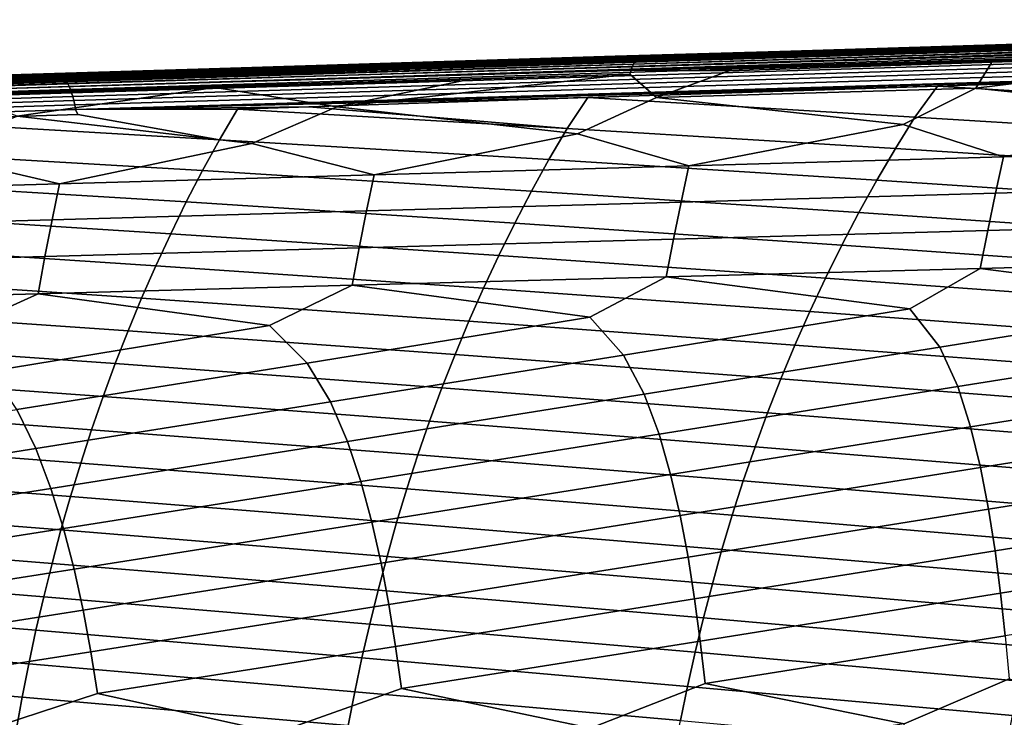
# Model space of a CAD drawing. Header units: metres. Extents: x -365 to 28, y -28 to 28.
# Tile 58 of 256: x -130 to -113, y 8 to 20. Entities that reach past the tile are written whole.
import ezdxf

# ---------------------------------------------------------------- set-up
doc = ezdxf.new("R2010")
doc.units = ezdxf.units.M
doc.layers.add('solid_24_501_103_XXX', color=7, linetype='CONTINUOUS')

msp = doc.modelspace()

# ---------------------------------------------------------------- linework, layer by layer
at = {"layer": 'solid_24_501_103_XXX'}
for points in [[(-98.716064, 19.674955, 95.818665), (-119.147659, 19.060574, 101.938072), (-119.124847, 19.097067, 102.01815), (-98.692543, 19.714672, 95.90155)], [(-98.692543, 19.714672, 95.90155), (-119.124847, 19.097067, 102.01815), (-119.100975, 19.125853, 102.101006), (-98.667824, 19.74605, 95.98761)], [(-98.667824, 19.74605, 95.98761), (-119.100975, 19.125853, 102.101006), (-119.076233, 19.14669, 102.185966), (-98.642128, 19.768805, 96.076057)], [(-98.642128, 19.768805, 96.076057), (-119.076233, 19.14669, 102.185966), (-119.050819, 19.15941, 102.272324), (-98.615685, 19.782732, 96.1661)], [(-98.615685, 19.782732, 96.1661), (-119.050819, 19.15941, 102.272324), (-112.174896, 19.373016, 100.313065)], [(-99.844109, 19.684748, 112.686783), (-99.862511, 19.689091, 112.593124), (-103.214172, 19.584476, 113.524857), (-129.025665, 18.774206, 120.792755)], [(-99.818466, 19.671597, 112.777573), (-99.844109, 19.684748, 112.686783), (-129.025665, 18.774206, 120.792755), (-129.000885, 18.761778, 120.8806)], [(-129.025665, 18.774206, 120.792755), (-103.214172, 19.584476, 113.524857), (-110.356567, 19.361555, 115.510094)], [(-99.793007, 19.64953, 112.866676), (-99.818466, 19.671597, 112.777573), (-129.000885, 18.761778, 120.8806), (-128.976273, 18.741009, 120.966896)], [(-99.767975, 19.618753, 112.953278), (-99.793007, 19.64953, 112.866676), (-128.976273, 18.741009, 120.966896), (-128.952042, 18.712074, 121.050926)], [(-99.743591, 19.579544, 113.036598), (-99.767975, 19.618753, 112.953278), (-128.952042, 18.712074, 121.050926), (-128.928375, 18.675219, 121.131958)], [(-99.720085, 19.532255, 113.115875), (-99.743591, 19.579544, 113.036598), (-128.928375, 18.675219, 121.131958), (-128.905502, 18.630756, 121.20932)], [(-119.189331, 18.965729, 101.788879), (-98.758675, 19.572006, 95.665337), (-98.778542, 19.509665, 95.596626), (-119.207848, 18.908161, 101.721001)], [(-98.758675, 19.572006, 95.665337), (-119.189331, 18.965729, 101.788879), (-119.169212, 19.016674, 101.861435), (-98.738174, 19.627258, 95.739685)], [(-98.738174, 19.627258, 95.739685), (-119.169212, 19.016674, 101.861435), (-119.147659, 19.060574, 101.938072), (-98.716064, 19.674955, 95.818665)], [(-106.508759, 19.538456, 100.510406), (-113.466568, 19.316885, 104.560715), (-111.708092, 19.362246, 106.055977), (-105.106293, 19.57341, 102.120094)], [(-106.957481, 19.500223, 106.694183), (-113.118675, 19.301237, 110.474098), (-111.334076, 19.347765, 111.969193), (-104.859619, 19.5569, 108.108711)], [(-99.697655, 19.477318, 113.190392), (-99.720085, 19.532255, 113.115875), (-128.905502, 18.630756, 121.20932), (-128.883621, 18.579065, 121.282349)], [(-99.676521, 19.415232, 113.259476), (-99.697655, 19.477318, 113.190392), (-128.883621, 18.579065, 121.282349), (-128.862885, 18.52058, 121.350433)], [(-99.65686, 19.346558, 113.322495), (-99.676521, 19.415232, 113.259476), (-128.862885, 18.52058, 121.350433), (-128.843491, 18.455803, 121.412979)], [(-119.207848, 18.908161, 101.721001), (-98.778542, 19.509665, 95.596626), (-98.919922, 19.505091, 95.638527)], [(-119.207848, 18.908161, 101.721001), (-98.919922, 19.505091, 95.638527), (-103.691307, 19.350517, 97.052757)], [(-119.050819, 19.15941, 102.272324), (-119.028397, 19.163801, 102.360382), (-114.814743, 19.284342, 102.950317), (-112.174896, 19.373016, 100.313065)], [(-117.556969, 19.136841, 117.511047), (-110.356567, 19.361555, 115.510094), (-109.931541, 19.382671, 113.577896), (-118.334229, 19.121019, 115.952972)], [(-111.334076, 19.347765, 111.969193), (-118.334229, 19.121019, 115.952972), (-109.931541, 19.382671, 113.577896)], [(-111.708092, 19.362246, 106.055977), (-115.115875, 19.248421, 109.045876), (-113.118675, 19.301237, 110.474098), (-106.957481, 19.500223, 106.694183)], [(-112.174896, 19.373016, 100.313065), (-114.814743, 19.284342, 102.950317), (-113.466568, 19.316885, 104.560715), (-106.508759, 19.538456, 100.510406)], [(-129.025665, 18.774206, 120.792755), (-110.356567, 19.361555, 115.510094), (-117.556969, 19.136841, 117.511047)], [(-99.638855, 19.271919, 113.378876), (-99.65686, 19.346558, 113.322495), (-128.843491, 18.455803, 121.412979), (-128.825607, 18.385279, 121.469467)], [(-99.622673, 19.191996, 113.428116), (-99.638855, 19.271919, 113.378876), (-128.825607, 18.385279, 121.469467), (-128.809372, 18.309607, 121.519417)], [(-120.151947, 19.102396, 108.505516), (-123.274269, 18.996616, 111.39756), (-121.377731, 19.045574, 112.839485), (-115.115875, 19.248421, 109.045876)], [(-119.484955, 19.149864, 102.496803), (-123.120735, 19.030226, 105.390221), (-121.826843, 19.06036, 107.001335), (-114.814743, 19.284342, 102.950317)], [(-114.814743, 19.284342, 102.950317), (-121.826843, 19.06036, 107.001335), (-120.151947, 19.102396, 108.505516), (-113.466568, 19.316885, 104.560715)], [(-115.115875, 19.248421, 109.045876), (-121.377731, 19.045574, 112.839485), (-119.678604, 19.088692, 114.343483), (-113.118675, 19.301237, 110.474098)], [(-113.466568, 19.316885, 104.560715), (-120.151947, 19.102396, 108.505516), (-115.115875, 19.248421, 109.045876), (-111.708092, 19.362246, 106.055977)], [(-113.118675, 19.301237, 110.474098), (-119.678604, 19.088692, 114.343483), (-118.334229, 19.121019, 115.952972), (-111.334076, 19.347765, 111.969193)], [(-119.028397, 19.163801, 102.360382), (-119.484955, 19.149864, 102.496803), (-114.814743, 19.284342, 102.950317)], [(-119.207848, 18.908161, 101.721001), (-103.691307, 19.350517, 97.052757), (-108.377373, 19.198311, 98.441895)], [(-119.169212, 19.016674, 101.861435), (-139.590714, 18.420444, 108.016457), (-139.566483, 18.462694, 108.101723), (-119.147659, 19.060574, 101.938072)], [(-119.147659, 19.060574, 101.938072), (-139.566483, 18.462694, 108.101723), (-139.540955, 18.496052, 108.190475), (-119.124847, 19.097067, 102.01815)], [(-119.124847, 19.097067, 102.01815), (-139.540955, 18.496052, 108.190475), (-139.514359, 18.520197, 108.28186), (-119.100975, 19.125853, 102.101006)], [(-119.100975, 19.125853, 102.101006), (-139.514359, 18.520197, 108.28186), (-139.486938, 18.534893, 108.375), (-119.076233, 19.14669, 102.185966)], [(-139.486938, 18.534893, 108.375), (-139.467499, 18.539742, 108.471542), (-133.743179, 18.71454, 106.759125), (-119.050819, 19.15941, 102.272324)], [(-119.050819, 19.15941, 102.272324), (-119.076233, 19.14669, 102.185966), (-139.486938, 18.534893, 108.375)], [(-119.050819, 19.15941, 102.272324), (-133.743179, 18.71454, 106.759125), (-126.674843, 18.930357, 104.645622)], [(-123.120735, 19.030226, 105.390221), (-130.187119, 18.803837, 109.441948), (-128.595795, 18.842548, 110.955055), (-121.826843, 19.06036, 107.001335)], [(-123.274269, 18.996616, 111.39756), (-129.636795, 18.789911, 115.204865), (-128.023117, 18.829618, 116.717773), (-121.377731, 19.045574, 112.839485)], [(-129.025665, 18.774206, 120.792755), (-117.556969, 19.136841, 117.511047), (-124.815437, 18.910334, 119.527702)], [(-128.809372, 18.309607, 121.519417), (-128.794937, 18.229431, 121.562408), (-99.56897, 19.108955, 113.458679), (-99.622673, 19.191996, 113.428116)], [(-101.86705, 19.03334, 114.099251), (-99.56897, 19.108955, 113.458679), (-128.794937, 18.229431, 121.562408)], [(-128.794937, 18.229431, 121.562408), (-107.436859, 18.849962, 115.651604), (-101.86705, 19.03334, 114.099251)], [(-121.826843, 19.06036, 107.001335), (-128.595795, 18.842548, 110.955055), (-123.274269, 18.996616, 111.39756), (-120.151947, 19.102396, 108.505516)], [(-121.377731, 19.045574, 112.839485), (-128.023117, 18.829618, 116.717773), (-126.736908, 18.859365, 118.328041), (-119.678604, 19.088692, 114.343483)], [(-119.678604, 19.088692, 114.343483), (-126.736908, 18.859365, 118.328041), (-124.815437, 18.910334, 119.527702), (-118.334229, 19.121019, 115.952972)], [(-119.050819, 19.15941, 102.272324), (-126.674843, 18.930357, 104.645622), (-119.484955, 19.149864, 102.496803)], [(-119.484955, 19.149864, 102.496803), (-126.674843, 18.930357, 104.645622), (-123.120735, 19.030226, 105.390221)], [(-124.815437, 18.910334, 119.527702), (-117.556969, 19.136841, 117.511047), (-118.334229, 19.121019, 115.952972)], [(-119.050819, 19.15941, 102.272324), (-119.484955, 19.149864, 102.496803), (-119.028397, 19.163801, 102.360382)], [(-119.207848, 18.908161, 101.721001), (-108.377373, 19.198311, 98.441895), (-112.984329, 19.04829, 99.8078)], [(-119.207848, 18.908161, 101.721001), (-112.984329, 19.04829, 99.8078), (-117.518356, 18.90027, 101.152336)], [(-113.257477, 18.602055, 99.456787), (-118.772552, 18.440195, 101.123116), (-117.518356, 18.90027, 101.152336), (-112.984329, 19.04829, 99.8078)], [(-113.257477, 18.602055, 99.456787), (-112.984329, 19.04829, 99.8078), (-108.377373, 19.198311, 98.441895)], [(-108.890045, 18.136869, 97.570091), (-113.257477, 18.602055, 99.456787), (-108.377373, 19.198311, 98.441895), (-107.742378, 18.764156, 97.79055)], [(-139.634277, 18.310976, 107.859627), (-119.207848, 18.908161, 101.721001), (-119.23214, 18.844227, 101.660614), (-139.653214, 18.244816, 107.789581)], [(-119.207848, 18.908161, 101.721001), (-139.634277, 18.310976, 107.859627), (-139.613373, 18.369709, 107.935493), (-119.189331, 18.965729, 101.788879)], [(-119.189331, 18.965729, 101.788879), (-139.613373, 18.369709, 107.935493), (-139.590714, 18.420444, 108.016457), (-119.169212, 19.016674, 101.861435)], [(-126.674843, 18.930357, 104.645622), (-133.743179, 18.71454, 106.759125), (-131.426727, 18.776112, 107.830124)], [(-128.595795, 18.842548, 110.955055), (-131.432663, 18.744814, 113.749237), (-129.636795, 18.789911, 115.204865), (-123.274269, 18.996616, 111.39756)], [(-126.674843, 18.930357, 104.645622), (-131.426727, 18.776112, 107.830124), (-130.187119, 18.803837, 109.441948), (-123.120735, 19.030226, 105.390221)], [(-129.025665, 18.774206, 120.792755), (-124.815437, 18.910334, 119.527702), (-126.736908, 18.859365, 118.328041), (-129.043335, 18.778406, 120.702156)], [(-119.207848, 18.908161, 101.721001), (-117.518356, 18.90027, 101.152336), (-118.772552, 18.440195, 101.123116), (-119.23214, 18.844227, 101.660614)], [(-129.025665, 18.774206, 120.792755), (-129.043335, 18.778406, 120.702156), (-132.132034, 18.682032, 121.560051), (-158.207077, 17.863228, 128.89917)], [(-129.025665, 18.774206, 120.792755), (-158.207077, 17.863228, 128.89917), (-158.181107, 17.849388, 128.991211), (-129.000885, 18.761778, 120.8806)], [(-129.000885, 18.761778, 120.8806), (-158.181107, 17.849388, 128.991211), (-158.15535, 17.826387, 129.081451), (-128.976273, 18.741009, 120.966896)], [(-128.976273, 18.741009, 120.966896), (-158.15535, 17.826387, 129.081451), (-158.130051, 17.794443, 129.169052), (-128.952042, 18.712074, 121.050926)], [(-128.952042, 18.712074, 121.050926), (-158.130051, 17.794443, 129.169052), (-158.105438, 17.753851, 129.253204), (-128.928375, 18.675219, 121.131958)], [(-139.653214, 18.244816, 107.789581), (-119.23214, 18.844227, 101.660614), (-121.985649, 18.754072, 102.477356)], [(-139.653214, 18.244816, 107.789581), (-121.985649, 18.754072, 102.477356), (-126.392403, 18.609512, 103.784737)], [(-131.432663, 18.744814, 113.749237), (-137.895844, 18.53425, 117.570244), (-136.367645, 18.570547, 119.092064), (-129.636795, 18.789911, 115.204865)], [(-130.187119, 18.803837, 109.441948), (-137.039658, 18.582699, 113.404587), (-131.432663, 18.744814, 113.749237), (-128.595795, 18.842548, 110.955055)], [(-129.636795, 18.789911, 115.204865), (-136.367645, 18.570547, 119.092064), (-135.139587, 18.597713, 120.70311), (-128.023117, 18.829618, 116.717773)], [(-128.023117, 18.829618, 116.717773), (-135.139587, 18.597713, 120.70311), (-129.043335, 18.778406, 120.702156), (-126.736908, 18.859365, 118.328041)], [(-132.132034, 18.682032, 121.560051), (-129.043335, 18.778406, 120.702156), (-135.139587, 18.597713, 120.70311)], [(-128.794937, 18.229431, 121.562408), (-107.927498, 18.833801, 115.78833), (-107.436859, 18.849962, 115.651604)], [(-128.794937, 18.229431, 121.562408), (-113.921242, 18.636261, 117.458488), (-107.927498, 18.833801, 115.78833)], [(-124.287605, 18.278584, 102.789536), (-126.392403, 18.609512, 103.784737), (-121.985649, 18.754072, 102.477356)], [(-124.287605, 18.278584, 102.789536), (-121.985649, 18.754072, 102.477356), (-119.23214, 18.844227, 101.660614)], [(-120.13398, 17.809406, 101.002373), (-124.287605, 18.278584, 102.789536), (-119.23214, 18.844227, 101.660614), (-118.772552, 18.440195, 101.123116)], [(-108.304543, 18.29669, 116.12896), (-107.927498, 18.833801, 115.78833), (-113.921242, 18.636261, 117.458488)], [(-128.928375, 18.675219, 121.131958), (-158.105438, 17.753851, 129.253204), (-158.081741, 17.704992, 129.33313), (-128.905502, 18.630756, 121.20932)], [(-128.905502, 18.630756, 121.20932), (-158.081741, 17.704992, 129.33313), (-158.059189, 17.648321, 129.408066), (-128.883621, 18.579065, 121.282349)], [(-128.883621, 18.579065, 121.282349), (-158.059189, 17.648321, 129.408066), (-158.037979, 17.584368, 129.47731), (-128.862885, 18.52058, 121.350433)], [(-139.653214, 18.244816, 107.789581), (-126.392403, 18.609512, 103.784737), (-130.744812, 18.46641, 105.076332)], [(-129.802643, 18.117229, 104.456024), (-130.744812, 18.46641, 105.076332), (-126.392403, 18.609512, 103.784737)], [(-125.75592, 17.646038, 102.718628), (-129.802643, 18.117229, 104.456024), (-126.392403, 18.609512, 103.784737), (-124.287605, 18.278584, 102.789536)], [(-128.794937, 18.229431, 121.562408), (-119.953354, 18.437243, 119.138977), (-113.921242, 18.636261, 117.458488)], [(-114.309212, 18.100901, 117.794006), (-113.921242, 18.636261, 117.458488), (-119.953354, 18.437243, 119.138977)], [(-114.512024, 17.973021, 99.286194), (-118.772552, 18.440195, 101.123116), (-113.257477, 18.602055, 99.456787)], [(-112.781044, 17.4147, 98.222672), (-114.512024, 17.973021, 99.286194), (-113.257477, 18.602055, 99.456787), (-108.890045, 18.136869, 97.570091)], [(-108.662468, 17.750948, 116.460762), (-108.304543, 18.29669, 116.12896), (-113.921242, 18.636261, 117.458488), (-114.309212, 18.100901, 117.794006)], [(-128.862885, 18.52058, 121.350433), (-158.037979, 17.584368, 129.47731), (-158.018311, 17.513727, 129.540237), (-128.843491, 18.455803, 121.412979)], [(-128.843491, 18.455803, 121.412979), (-158.018311, 17.513727, 129.540237), (-158.000381, 17.437061, 129.596237), (-128.825607, 18.385279, 121.469467)], [(-128.825607, 18.385279, 121.469467), (-158.000381, 17.437061, 129.596237), (-157.98436, 17.355085, 129.644806), (-128.809372, 18.309607, 121.519417)], [(-128.794937, 18.229431, 121.562408), (-124.768753, 18.278208, 120.480247), (-119.953354, 18.437243, 119.138977)], [(-120.312332, 17.905441, 119.458084), (-119.953354, 18.437243, 119.138977), (-124.768753, 18.278208, 120.480247)], [(-114.644737, 17.558941, 118.111282), (-114.309212, 18.100901, 117.794006), (-119.953354, 18.437243, 119.138977), (-120.312332, 17.905441, 119.458084)], [(-118.211845, 17.258512, 99.896805), (-120.13398, 17.809406, 101.002373), (-118.772552, 18.440195, 101.123116), (-114.512024, 17.973021, 99.286194)], [(-128.809372, 18.309607, 121.519417), (-157.98436, 17.355085, 129.644806), (-157.970383, 17.268566, 129.685486), (-128.794937, 18.229431, 121.562408)], [(-128.794937, 18.229431, 121.562408), (-157.970383, 17.268566, 129.685486), (-131.994705, 18.039314, 122.492493), (-128.754578, 18.146469, 121.590271)], [(-128.794937, 18.229431, 121.562408), (-126.000336, 18.237511, 120.823257), (-124.768753, 18.278208, 120.480247)], [(-128.794937, 18.229431, 121.562408), (-128.754578, 18.146469, 121.590271), (-126.314064, 17.710039, 121.121346), (-126.000336, 18.237511, 120.823257)], [(-120.625565, 17.36729, 119.760887), (-120.312332, 17.905441, 119.458084), (-126.000336, 18.237511, 120.823257), (-126.314064, 17.710039, 121.121346)], [(-124.768753, 18.278208, 120.480247), (-126.000336, 18.237511, 120.823257), (-120.312332, 17.905441, 119.458084)], [(-123.642639, 17.102535, 101.570999), (-125.75592, 17.646038, 102.718628), (-124.287605, 18.278584, 102.789536), (-120.13398, 17.809406, 101.002373)], [(-126.605103, 17.17573, 121.409721), (-126.314064, 17.710039, 121.121346), (-131.994705, 18.039314, 122.492493), (-132.314774, 17.513922, 122.784195)], [(-126.314064, 17.710039, 121.121346), (-128.754578, 18.146469, 121.590271), (-131.994705, 18.039314, 122.492493)], [(-129.073425, 16.946777, 103.245255), (-131.377853, 17.482922, 104.434952), (-129.802643, 18.117229, 104.456024), (-125.75592, 17.646038, 102.718628)], [(-109.006348, 17.196651, 116.784363), (-108.662468, 17.750948, 116.460762), (-114.309212, 18.100901, 117.794006), (-114.644737, 17.558941, 118.111282)], [(-107.350227, 17.571089, 96.548607), (-112.781044, 17.4147, 98.222672), (-108.890045, 18.136869, 97.570091)], [(-114.967087, 17.008919, 118.420677), (-114.644737, 17.558941, 118.111282), (-120.312332, 17.905441, 119.458084), (-120.625565, 17.36729, 119.760887)], [(-112.781044, 17.4147, 98.222672), (-118.211845, 17.258512, 99.896805), (-114.512024, 17.973021, 99.286194)], [(-120.926491, 16.821566, 120.056122), (-120.625565, 17.36729, 119.760887), (-126.314064, 17.710039, 121.121346), (-126.605103, 17.17573, 121.409721)], [(-118.211845, 17.258512, 99.896805), (-123.642639, 17.102535, 101.570999), (-120.13398, 17.809406, 101.002373)], [(-126.884689, 16.634329, 121.690834), (-126.605103, 17.17573, 121.409721), (-132.314774, 17.513922, 122.784195), (-132.583679, 16.983501, 123.058159)], [(-123.642639, 17.102535, 101.570999), (-129.073425, 16.946777, 103.245255), (-125.75592, 17.646038, 102.718628)], [(-109.336273, 16.634438, 117.099228), (-109.006348, 17.196651, 116.784363), (-114.644737, 17.558941, 118.111282), (-114.967087, 17.008919, 118.420677)], [(-107.492546, 16.9403, 96.06221), (-112.919685, 16.786596, 97.750854), (-112.781044, 17.4147, 98.222672), (-107.350227, 17.571089, 96.548607)], [(-129.073425, 16.946777, 103.245255), (-134.504196, 16.791245, 104.919556), (-131.377853, 17.482922, 104.434952)], [(-115.276344, 16.451445, 118.721664), (-114.967087, 17.008919, 118.420677), (-120.625565, 17.36729, 119.760887), (-120.926491, 16.821566, 120.056122)], [(-112.919685, 16.786596, 97.750854), (-118.346817, 16.633081, 99.439552), (-118.211845, 17.258512, 99.896805), (-112.781044, 17.4147, 98.222672)], [(-121.215172, 16.268848, 120.343285), (-120.926491, 16.821566, 120.056122), (-126.605103, 17.17573, 121.409721), (-126.884689, 16.634329, 121.690834)], [(-118.346817, 16.633081, 99.439552), (-123.773941, 16.479761, 101.128304), (-123.642639, 17.102535, 101.570999), (-118.211845, 17.258512, 99.896805)], [(-123.773941, 16.479761, 101.128304), (-129.20105, 16.326643, 102.817108), (-129.073425, 16.946777, 103.245255), (-123.642639, 17.102535, 101.570999)], [(-109.652145, 16.065157, 117.404724), (-109.336273, 16.634438, 117.099228), (-114.967087, 17.008919, 118.420677), (-115.276344, 16.451445, 118.721664)], [(-129.20105, 16.326643, 102.817108), (-134.628143, 16.173737, 104.505959), (-134.504196, 16.791245, 104.919556), (-129.073425, 16.946777, 103.245255)], [(-127.152893, 16.08639, 121.964218), (-126.884689, 16.634329, 121.690834), (-132.583679, 16.983501, 123.058159), (-132.84201, 16.44647, 123.325165)], [(-107.630173, 16.294508, 95.596169), (-113.053719, 16.144073, 97.298767), (-112.919685, 16.786596, 97.750854), (-107.492546, 16.9403, 96.06221)], [(-115.572411, 15.887321, 119.013657), (-115.276344, 16.451445, 118.721664), (-120.926491, 16.821566, 120.056122), (-121.215172, 16.268848, 120.343285)], [(-113.053719, 16.144073, 97.298767), (-118.477257, 15.993815, 99.001411), (-118.346817, 16.633081, 99.439552), (-112.919685, 16.786596, 97.750854)], [(-121.491524, 15.709892, 120.621826), (-121.215172, 16.268848, 120.343285), (-126.884689, 16.634329, 121.690834), (-127.152893, 16.08639, 121.964218)], [(-118.477257, 15.993815, 99.001411), (-123.900787, 15.843739, 100.704109), (-123.773941, 16.479761, 101.128304), (-118.346817, 16.633081, 99.439552)], [(-129.32431, 15.693851, 102.406837), (-134.747818, 15.544157, 104.109612), (-134.628143, 16.173737, 104.505959), (-129.20105, 16.326643, 102.817108)], [(-127.409615, 15.532619, 122.22934), (-127.152893, 16.08639, 121.964218), (-132.84201, 16.44647, 123.325165), (-133.089798, 15.903351, 123.584785)], [(-123.900787, 15.843739, 100.704109), (-129.32431, 15.693851, 102.406837), (-129.20105, 16.326643, 102.817108), (-123.773941, 16.479761, 101.128304)], [(-109.953842, 15.489671, 117.700195), (-109.652145, 16.065157, 117.404724), (-115.276344, 16.451445, 118.721664), (-115.572411, 15.887321, 119.013657)], [(-115.855164, 15.317359, 119.296036), (-115.572411, 15.887321, 119.013657), (-121.215172, 16.268848, 120.343285), (-121.491524, 15.709892, 120.621826)], [(-118.477257, 15.993815, 99.001411), (-113.053719, 16.144073, 97.298767), (-113.182953, 15.487921, 96.866539), (-118.603004, 15.341472, 98.582504)], [(-113.053719, 16.144073, 97.298767), (-107.630173, 16.294508, 95.596169), (-107.762894, 15.634534, 95.150604), (-113.182953, 15.487921, 96.866539)], [(-121.75544, 15.145458, 120.891167), (-121.491524, 15.709892, 120.621826), (-127.152893, 16.08639, 121.964218), (-127.409615, 15.532619, 122.22934)], [(-123.900787, 15.843739, 100.704109), (-118.477257, 15.993815, 99.001411), (-118.603004, 15.341472, 98.582504), (-124.023048, 15.19519, 100.298515)], [(-127.654762, 14.973729, 122.485687), (-127.409615, 15.532619, 122.22934), (-133.089798, 15.903351, 123.584785), (-133.32695, 15.354803, 123.836525)], [(-129.32431, 15.693851, 102.406837), (-123.900787, 15.843739, 100.704109), (-124.023048, 15.19519, 100.298515), (-129.443085, 15.049083, 102.014565)], [(-110.241249, 14.908834, 117.985016), (-109.953842, 15.489671, 117.700195), (-115.572411, 15.887321, 119.013657), (-115.855164, 15.317359, 119.296036)], [(-134.747818, 15.544157, 104.109612), (-129.32431, 15.693851, 102.406837), (-129.443085, 15.049083, 102.014565), (-134.863129, 14.903158, 103.730637)], [(-116.124504, 14.742364, 119.568214), (-115.855164, 15.317359, 119.296036), (-121.491524, 15.709892, 120.621826), (-121.75544, 15.145458, 120.891167)], [(-113.182953, 15.487921, 96.866539), (-107.762894, 15.634534, 95.150604), (-108.869537, 14.935494, 95.038063)], [(-122.006805, 14.576306, 121.150749), (-121.75544, 15.145458, 120.891167), (-127.409615, 15.532619, 122.22934), (-127.654762, 14.973729, 122.485687)], [(-118.603004, 15.341472, 98.582504), (-113.182953, 15.487921, 96.866539), (-114.395042, 14.79039, 96.80143)], [(-113.879097, 14.126551, 96.207687), (-114.395042, 14.79039, 96.80143), (-113.182953, 15.487921, 96.866539), (-108.869537, 14.935494, 95.038063)], [(-127.888237, 14.410427, 122.732727), (-127.654762, 14.973729, 122.485687), (-133.32695, 15.354803, 123.836525), (-133.553391, 14.801489, 124.079895)], [(-124.023048, 15.19519, 100.298515), (-118.603004, 15.341472, 98.582504), (-119.92054, 14.645445, 98.564835)], [(-119.337944, 13.988092, 97.963036), (-119.92054, 14.645445, 98.564835), (-118.603004, 15.341472, 98.582504), (-114.395042, 14.79039, 96.80143)], [(-110.51432, 14.323448, 118.258659), (-110.241249, 14.908834, 117.985016), (-115.855164, 15.317359, 119.296036), (-116.124504, 14.742364, 119.568214)], [(-129.443085, 15.049083, 102.014565), (-124.023048, 15.19519, 100.298515), (-125.446037, 14.500662, 100.328278)], [(-124.796783, 13.849781, 99.718407), (-125.446037, 14.500662, 100.328278), (-124.023048, 15.19519, 100.298515), (-119.92054, 14.645445, 98.564835)], [(-116.380402, 14.163086, 119.829704), (-116.124504, 14.742364, 119.568214), (-121.75544, 15.145458, 120.891167), (-122.006805, 14.576306, 121.150749)], [(-134.863129, 14.903158, 103.730637), (-129.443085, 15.049083, 102.014565), (-130.971527, 14.35605, 102.091751)], [(-130.255615, 13.711622, 101.473808), (-130.971527, 14.35605, 102.091751), (-129.443085, 15.049083, 102.014565), (-125.446037, 14.500662, 100.328278)], [(-122.245598, 14.003134, 121.400131), (-122.006805, 14.576306, 121.150749), (-127.654762, 14.973729, 122.485687), (-127.888237, 14.410427, 122.732727)], [(-128.110016, 13.843364, 122.970047), (-127.888237, 14.410427, 122.732727), (-133.553391, 14.801489, 124.079895), (-133.769028, 14.244068, 124.314407)], [(-118.984177, 13.313264, 97.45327), (-119.337944, 13.988092, 97.963036), (-114.395042, 14.79039, 96.80143), (-113.879097, 14.126551, 96.207687)], [(-113.570518, 13.445422, 95.700012), (-113.879097, 14.126551, 96.207687), (-108.869537, 14.935494, 95.038063), (-108.420242, 14.265151, 94.452377)], [(-124.39782, 13.181239, 99.206543), (-124.796783, 13.849781, 99.718407), (-119.92054, 14.645445, 98.564835), (-119.337944, 13.988092, 97.963036)], [(-110.773155, 13.734208, 118.520836), (-110.51432, 14.323448, 118.258659), (-116.124504, 14.742364, 119.568214), (-116.380402, 14.163086, 119.829704)], [(-129.811462, 13.049352, 100.959846), (-130.255615, 13.711622, 101.473808), (-125.446037, 14.500662, 100.328278), (-124.796783, 13.849781, 99.718407)], [(-116.622932, 13.58018, 120.080223), (-116.380402, 14.163086, 119.829704), (-122.006805, 14.576306, 121.150749), (-122.245598, 14.003134, 121.400131)], [(-122.471916, 13.426553, 121.639053), (-122.245598, 14.003134, 121.400131), (-127.888237, 14.410427, 122.732727), (-128.110016, 13.843364, 122.970047)], [(-128.320175, 13.273111, 123.197411), (-128.110016, 13.843364, 122.970047), (-133.769028, 14.244068, 124.314407), (-133.973846, 13.683142, 124.539696)], [(-118.7257, 12.625558, 96.993973), (-118.984177, 13.313264, 97.45327), (-113.879097, 14.126551, 96.207687), (-113.570518, 13.445422, 95.700012)], [(-111.017853, 13.141804, 118.77124), (-110.773155, 13.734208, 118.520836), (-116.380402, 14.163086, 119.829704), (-116.622932, 13.58018, 120.080223)], [(-113.348351, 12.751307, 95.240784), (-113.570518, 13.445422, 95.700012), (-108.420242, 14.265151, 94.452377), (-108.156868, 13.57771, 93.946785)], [(-124.103043, 12.49993, 98.747177), (-124.39782, 13.181239, 99.206543), (-119.337944, 13.988092, 97.963036), (-118.984177, 13.313264, 97.45327)], [(-116.852203, 12.994292, 120.319504), (-116.622932, 13.58018, 120.080223), (-122.245598, 14.003134, 121.400131), (-122.471916, 13.426553, 121.639053)], [(-129.480392, 12.374427, 100.500404), (-129.811462, 13.049352, 100.959846), (-124.796783, 13.849781, 99.718407), (-124.39782, 13.181239, 99.206543)], [(-122.685837, 12.847173, 121.867256), (-122.471916, 13.426553, 121.639053), (-128.110016, 13.843364, 122.970047), (-128.320175, 13.273111, 123.197411)], [(-128.518814, 12.700235, 123.414574), (-128.320175, 13.273111, 123.197411), (-133.973846, 13.683142, 124.539696), (-134.167923, 13.119241, 124.755524)], [(-117.068321, 12.406071, 120.547272), (-116.852203, 12.994292, 120.319504), (-122.471916, 13.426553, 121.639053), (-122.685837, 12.847173, 121.867256)], [(-113.570518, 13.445422, 95.700012), (-113.348351, 12.751307, 95.240784), (-118.525963, 11.926958, 96.574112), (-118.7257, 12.625558, 96.993973)], [(-111.248535, 12.546921, 119.009598), (-111.017853, 13.141804, 118.77124), (-116.622932, 13.58018, 120.080223), (-116.852203, 12.994292, 120.319504)], [(-108.156868, 13.57771, 93.946785), (-107.971001, 12.877172, 93.48761), (-113.178848, 12.046149, 94.819824), (-113.348351, 12.751307, 95.240784)], [(-122.887459, 12.265598, 122.08448), (-122.685837, 12.847173, 121.867256), (-128.320175, 13.273111, 123.197411), (-128.518814, 12.700235, 123.414574)], [(-118.984177, 13.313264, 97.45327), (-118.7257, 12.625558, 96.993973), (-123.873077, 11.807876, 98.328423), (-124.103043, 12.49993, 98.747177)], [(-128.706024, 12.125304, 123.621307), (-128.518814, 12.700235, 123.414574), (-134.167923, 13.119241, 124.755524), (-134.351318, 12.552894, 124.96167)], [(-124.39782, 13.181239, 99.206543), (-124.103043, 12.49993, 98.747177), (-129.220184, 11.688907, 100.082741), (-129.480392, 12.374427, 100.500404)], [(-129.811462, 13.049352, 100.959846), (-129.480392, 12.374427, 100.500404), (-134.567291, 11.570055, 101.837067), (-134.857727, 12.249054, 102.253654)], [(-111.465347, 11.950224, 119.235687), (-111.248535, 12.546921, 119.009598), (-116.852203, 12.994292, 120.319504), (-117.068321, 12.406071, 120.547272)], [(-117.271439, 11.816136, 120.763329), (-117.068321, 12.406071, 120.547272), (-122.685837, 12.847173, 121.867256), (-122.887459, 12.265598, 122.08448)], [(-113.348351, 12.751307, 95.240784), (-113.178848, 12.046149, 94.819824), (-118.360405, 11.219087, 96.186279), (-118.525963, 11.926958, 96.574112)], [(-107.971001, 12.877172, 93.48761), (-107.831726, 12.165447, 93.065552), (-113.039673, 11.331556, 94.43042), (-113.178848, 12.046149, 94.819824)], [(-123.076942, 11.682412, 122.290558), (-122.887459, 12.265598, 122.08448), (-128.518814, 12.700235, 123.414574), (-128.706024, 12.125304, 123.621307)], [(-118.7257, 12.625558, 96.993973), (-118.525963, 11.926958, 96.574112), (-123.681145, 11.106715, 97.942146), (-123.873077, 11.807876, 98.328423)], [(-128.881927, 11.54886, 123.817444), (-128.706024, 12.125304, 123.621307), (-134.351318, 12.552894, 124.96167), (-134.524139, 11.984626, 125.157928)], [(-124.103043, 12.49993, 98.747177), (-123.873077, 11.807876, 98.328423), (-129.001877, 10.994447, 99.698029), (-129.220184, 11.688907, 100.082741)], [(-111.66864, 11.352301, 119.449516), (-111.465347, 11.950224, 119.235687), (-117.068321, 12.406071, 120.547272), (-117.271439, 11.816136, 120.763329)], [(-129.480392, 12.374427, 100.500404), (-129.220184, 11.688907, 100.082741), (-134.322601, 10.882284, 101.453918), (-134.567291, 11.570055, 101.837067)], [(-117.461868, 11.225042, 120.96769), (-117.271439, 11.816136, 120.763329), (-122.887459, 12.265598, 122.08448), (-123.076942, 11.682412, 122.290558)], [(-123.254578, 11.09813, 122.485497), (-123.076942, 11.682412, 122.290558), (-128.706024, 12.125304, 123.621307), (-128.881927, 11.54886, 123.817444)], [(-107.831726, 12.165447, 93.065552), (-107.718933, 11.444122, 92.674576), (-112.928017, 10.608678, 94.072098), (-113.039673, 11.331556, 94.43042)], [(-129.046829, 10.971382, 124.002991), (-128.881927, 11.54886, 123.817444), (-134.524139, 11.984626, 125.157928), (-134.686523, 11.414942, 125.344139)], [(-118.525963, 11.926958, 96.574112), (-118.360405, 11.219087, 96.186279), (-123.523804, 10.397541, 97.587738), (-123.681145, 11.106715, 97.942146)], [(-113.178848, 12.046149, 94.819824), (-113.039673, 11.331556, 94.43042), (-118.225906, 10.503065, 95.82991), (-118.360405, 11.219087, 96.186279)], [(-123.873077, 11.807876, 98.328423), (-123.681145, 11.106715, 97.942146), (-128.821686, 10.292109, 99.345566), (-129.001877, 10.994447, 99.698029)], [(-111.858765, 10.753723, 119.651138), (-111.66864, 11.352301, 119.449516), (-117.271439, 11.816136, 120.763329), (-117.461868, 11.225042, 120.96769)], [(-129.220184, 11.688907, 100.082741), (-129.001877, 10.994447, 99.698029), (-134.119583, 10.186774, 101.103409), (-134.322601, 10.882284, 101.453918)], [(-117.639961, 10.633327, 121.1604), (-117.461868, 11.225042, 120.96769), (-123.076942, 11.682412, 122.290558), (-123.254578, 11.09813, 122.485497)], [(-129.201004, 10.393345, 124.177994), (-129.046829, 10.971382, 124.002991), (-134.686523, 11.414942, 125.344139), (-134.83873, 10.844286, 125.520317)], [(-123.420692, 10.513259, 122.669334), (-123.254578, 11.09813, 122.485497), (-128.881927, 11.54886, 123.817444), (-129.046829, 10.971382, 124.002991)], [(-107.718933, 11.444122, 92.674576), (-107.630119, 10.714378, 92.314301), (-112.833771, 9.878759, 93.741882), (-112.928017, 10.608678, 94.072098)], [(-118.360405, 11.219087, 96.186279), (-118.225906, 10.503065, 95.82991), (-123.388931, 9.68157, 97.261581), (-123.523804, 10.397541, 97.587738)], [(-113.039673, 11.331556, 94.43042), (-112.928017, 10.608678, 94.072098), (-118.111351, 9.780125, 95.501732), (-118.225906, 10.503065, 95.82991)], [(-112.036102, 10.155065, 119.840599), (-111.858765, 10.753723, 119.651138), (-117.461868, 11.225042, 120.96769), (-117.639961, 10.633327, 121.1604)], [(-123.681145, 11.106715, 97.942146), (-123.523804, 10.397541, 97.587738), (-128.666519, 9.583098, 99.021446), (-128.821686, 10.292109, 99.345566)], [(-117.806053, 10.041531, 121.341507), (-117.639961, 10.633327, 121.1604), (-123.254578, 11.09813, 122.485497), (-123.420692, 10.513259, 122.669334)], [(-129.001877, 10.994447, 99.698029), (-128.821686, 10.292109, 99.345566), (-133.944092, 9.484714, 100.781311), (-134.119583, 10.186774, 101.103409)], [(-123.575607, 9.928303, 122.842125), (-123.420692, 10.513259, 122.669334), (-129.046829, 10.971382, 124.002991), (-129.201004, 10.393345, 124.177994)], [(-129.344788, 9.815219, 124.342499), (-129.201004, 10.393345, 124.177994), (-134.83873, 10.844286, 125.520317), (-134.981033, 10.2731, 125.686508)], [(-107.630119, 10.714378, 92.314301), (-107.556183, 9.977472, 91.982048), (-112.753853, 9.142457, 93.438873), (-112.833771, 9.878759, 93.741882)], [(-112.928017, 10.608678, 94.072098), (-112.833771, 9.878759, 93.741882), (-118.013359, 9.050914, 95.200745), (-118.111351, 9.780125, 95.501732)], [(-112.201012, 9.556823, 120.017967), (-112.036102, 10.155065, 119.840599), (-117.639961, 10.633327, 121.1604), (-117.806053, 10.041531, 121.341507)], [(-123.719643, 9.343692, 123.003922), (-123.575607, 9.928303, 122.842125), (-129.201004, 10.393345, 124.177994), (-129.344788, 9.815219, 124.342499)], [(-123.523804, 10.397541, 97.587738), (-123.388931, 9.68157, 97.261581), (-128.532364, 8.868045, 98.724518), (-128.666519, 9.583098, 99.021446)], [(-117.960503, 9.450114, 121.511078), (-117.806053, 10.041531, 121.341507), (-123.420692, 10.513259, 122.669334), (-123.575607, 9.928303, 122.842125)], [(-118.225906, 10.503065, 95.82991), (-118.111351, 9.780125, 95.501732), (-123.272865, 8.959442, 96.962631), (-123.388931, 9.68157, 97.261581)], [(-129.47847, 9.237402, 124.496559), (-129.344788, 9.815219, 124.342499), (-134.981033, 10.2731, 125.686508), (-135.113708, 9.701821, 125.842743)], [(-128.821686, 10.292109, 99.345566), (-128.666519, 9.583098, 99.021446), (-133.79187, 8.776725, 100.486404), (-133.944092, 9.484714, 100.781311)], [(-112.353851, 8.959044, 120.183411), (-112.201012, 9.556823, 120.017967), (-117.806053, 10.041531, 121.341507), (-117.960503, 9.450114, 121.511078)], [(-118.103638, 8.859116, 121.669258), (-117.960503, 9.450114, 121.511078), (-123.575607, 9.928303, 122.842125), (-123.719643, 9.343692, 123.003922)], [(-112.833771, 9.878759, 93.741882), (-112.753853, 9.142457, 93.438873), (-117.929337, 8.31587, 94.926125), (-118.013359, 9.050914, 95.200745)], [(-129.602325, 8.659915, 124.640312), (-129.47847, 9.237402, 124.496559), (-135.113708, 9.701821, 125.842743), (-135.237061, 9.130815, 125.989075)], [(-123.853119, 8.759455, 123.154877), (-123.719643, 9.343692, 123.003922), (-129.344788, 9.815219, 124.342499), (-129.47847, 9.237402, 124.496559)], [(-118.111351, 9.780125, 95.501732), (-118.013359, 9.050914, 95.200745), (-123.172775, 8.231594, 96.68998), (-123.272865, 8.959442, 96.962631)], [(-128.666519, 9.583098, 99.021446), (-128.532364, 8.868045, 98.724518), (-133.659653, 8.063241, 100.217697), (-133.79187, 8.776725, 100.486404)], [(-123.388931, 9.68157, 97.261581), (-123.272865, 8.959442, 96.962631), (-128.416214, 8.147384, 98.453835), (-128.532364, 8.868045, 98.724518)], [(-112.494957, 8.361609, 120.33712), (-112.353851, 8.959044, 120.183411), (-117.960503, 9.450114, 121.511078), (-118.103638, 8.859116, 121.669258)], [(-123.976341, 8.175489, 123.295158), (-123.853119, 8.759455, 123.154877), (-129.47847, 9.237402, 124.496559), (-129.602325, 8.659915, 124.640312)], [(-118.235779, 8.268427, 121.816238), (-118.103638, 8.859116, 121.669258), (-123.719643, 9.343692, 123.003922), (-123.853119, 8.759455, 123.154877)], [(-129.71666, 8.082665, 124.773918), (-129.602325, 8.659915, 124.640312), (-135.237061, 9.130815, 125.989075), (-135.351334, 8.560095, 126.125648)], [(-118.013359, 9.050914, 95.200745), (-117.929337, 8.31587, 94.926125), (-119.911507, 7.545173, 95.370811), (-123.172775, 8.231594, 96.68998)], [(-112.753853, 9.142457, 93.438873), (-112.685898, 8.400211, 93.162277), (-114.495552, 7.62493, 93.542015), (-117.929337, 8.31587, 94.926125)], [(-128.532364, 8.868045, 98.724518), (-128.416214, 8.147384, 98.453835), (-130.743408, 7.385844, 99.028404), (-133.659653, 8.063241, 100.217697)], [(-123.272865, 8.959442, 96.962631), (-123.172775, 8.231594, 96.68998), (-125.327461, 7.465477, 97.199608), (-128.416214, 8.147384, 98.453835)], [(-112.624695, 7.764405, 120.479301), (-112.494957, 8.361609, 120.33712), (-118.103638, 8.859116, 121.669258), (-118.235779, 8.268427, 121.816238)], [(-118.357269, 7.677937, 121.952209), (-118.235779, 8.268427, 121.816238), (-123.853119, 8.759455, 123.154877), (-123.976341, 8.175489, 123.295158)], [(-129.821762, 7.505558, 124.897552), (-129.71666, 8.082665, 124.773918), (-135.351334, 8.560095, 126.125648), (-135.456818, 7.989576, 126.252602)], [(-124.089615, 7.591696, 123.42495), (-123.976341, 8.175489, 123.295158), (-129.602325, 8.659915, 124.640312), (-129.71666, 8.082665, 124.773918)], [(-112.685898, 8.400211, 93.162277), (-109.079597, 7.704748, 91.713226), (-114.441872, 6.874713, 93.316978), (-114.495552, 7.62493, 93.542015)], [(-123.172775, 8.231594, 96.68998), (-119.911507, 7.545173, 95.370811), (-125.247871, 6.730611, 96.978249), (-125.327461, 7.465477, 97.199608)], [(-118.468414, 7.087538, 122.077362), (-118.357269, 7.677937, 121.952209), (-123.976341, 8.175489, 123.295158), (-124.089615, 7.591696, 123.42495)], [(-117.929337, 8.31587, 94.926125), (-114.495552, 7.62493, 93.542015), (-119.844872, 6.802635, 95.147614), (-119.911507, 7.545173, 95.370811)], [(-112.743393, 7.167313, 120.610153), (-112.624695, 7.764405, 120.479301), (-118.235779, 8.268427, 121.816238), (-118.357269, 7.677937, 121.952209)], [(-128.416214, 8.147384, 98.453835), (-125.327461, 7.465477, 97.199608), (-130.650864, 6.658642, 98.808884), (-130.743408, 7.385844, 99.028404)], [(-124.193245, 7.007972, 123.544426), (-124.089615, 7.591696, 123.42495), (-129.71666, 8.082665, 124.773918), (-129.821762, 7.505558, 124.897552)]]:
    msp.add_3dface(points, dxfattribs=at)

doc.saveas('drawing.dxf')
